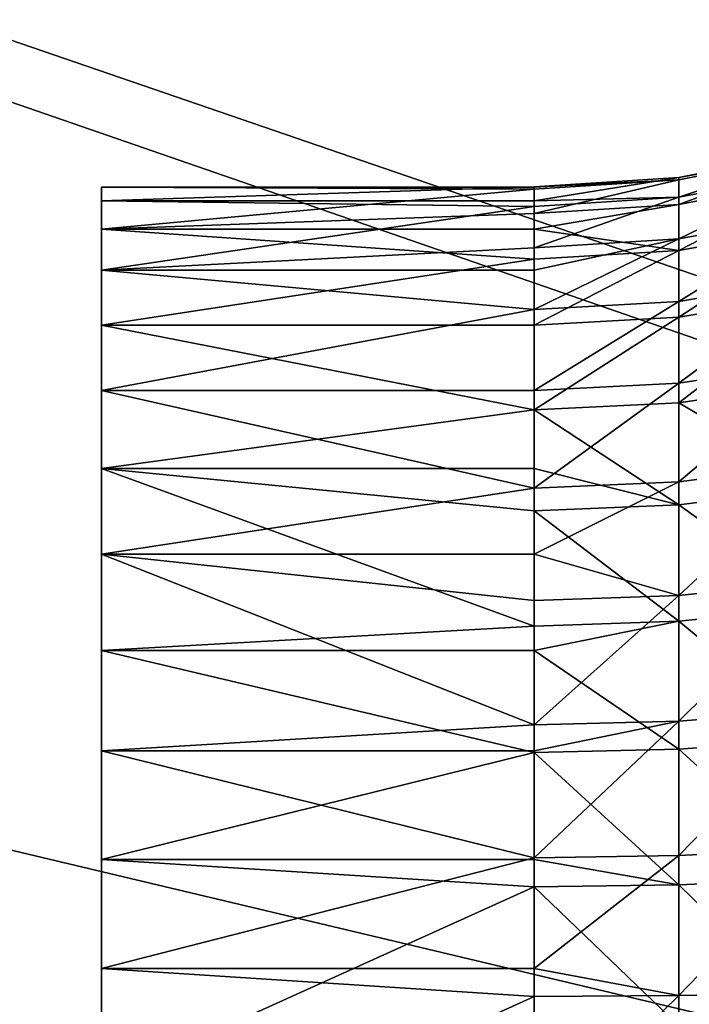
# Model space of a CAD drawing. Extents: x -118 to 117, y 0 to 85.
# Tile 62 of 132: x -44 to -31, y 48 to 67. Entities that reach past the tile are written whole.
import ezdxf

# ---------------------------------------------------------------- set-up
doc = ezdxf.new("R2010")
doc.units = 0
doc.header["$LTSCALE"] = 25.4
doc.layers.get('0').update_dxf_attribs({"color": 13, "linetype": 'CONTINUOUS'})

# ---------------------------------------------------------------- blocks, each defined once
blk = doc.blocks.new('ASSAM-4453_STL')
at = {"color": 18}
mesh = blk.add_polyface(dxfattribs=at)
corners = [(100, 16.979, 92.39), (-100, 64.551, 87.39), (-100, 16.979, 92.39), (-97.853, 84.979, 85.243), (97.853, 84.979, 85.243), (100, 64.551, 87.39)]
mesh.append_faces([[corners[k] for k in face] for face in [(0, 1, 2), (4, 0, 5)]], dxfattribs={"vtx0": -1, "color": 18})
mesh.append_faces([[corners[k] for k in face] for face in [(1, 0, 3), (3, 0, 4)]], dxfattribs={"vtx0": -1, "vtx1": -1, "color": 18})
mesh = blk.add_polyface(dxfattribs=at)
corners = [(-97.853, 84.979, 19.537), (-100, 16.979, 12.39), (-100, 64.551, 17.39), (100, 16.979, 12.39), (97.853, 84.979, 19.537), (100, 64.551, 17.39)]
mesh.append_faces([[corners[k] for k in face] for face in [(0, 1, 2), (3, 4, 5)]], dxfattribs={"vtx0": -1, "color": 18})
mesh.append_faces([[corners[k] for k in face] for face in [(1, 0, 3)]], dxfattribs={"vtx0": -1, "vtx1": -1, "color": 18})
mesh.append_faces([[corners[k] for k in face] for face in [(3, 0, 4)]], dxfattribs={"vtx0": -1, "vtx2": -1, "color": 18})
at = {"color": 7}
mesh = blk.add_polyface(dxfattribs=at)
corners = [(-96.502, 83.479, 83.893), (-100, 15.479, 91.04), (-100, 50.201, 87.39), (100, 15.479, 91.04), (96.502, 83.479, 83.893), (100, 50.201, 87.39)]
mesh.append_faces([[corners[k] for k in face] for face in [(0, 1, 2), (3, 4, 5)]], dxfattribs={"vtx0": -1, "color": 7})
mesh.append_faces([[corners[k] for k in face] for face in [(1, 0, 3)]], dxfattribs={"vtx0": -1, "vtx1": -1, "color": 7})
mesh.append_faces([[corners[k] for k in face] for face in [(3, 0, 4)]], dxfattribs={"vtx0": -1, "vtx2": -1, "color": 7})
mesh = blk.add_polyface(dxfattribs=at)
corners = [(100, 15.479, 13.741), (-100, 50.201, 17.39), (-100, 15.479, 13.741), (-96.502, 83.479, 20.888), (96.502, 83.479, 20.888), (100, 50.201, 17.39)]
mesh.append_faces([[corners[k] for k in face] for face in [(0, 1, 2), (4, 0, 5)]], dxfattribs={"vtx0": -1, "color": 7})
mesh.append_faces([[corners[k] for k in face] for face in [(1, 0, 3), (3, 0, 4)]], dxfattribs={"vtx0": -1, "vtx1": -1, "color": 7})
mesh = blk.add_polyface(dxfattribs=at)
corners = [(-31.329, 63.843, 51.806), (-28.657, 64.325, 54.528), (-28.657, 64.371, 51.773), (-31.329, 63.798, 54.478)]
mesh.append_faces([[corners[k] for k in face] for face in [(0, 1, 2), (1, 0, 3)]], dxfattribs={"vtx0": -1, "color": 7})
mesh = blk.add_polyface(dxfattribs=at)
corners = [(-31.329, 63.469, 49.16), (-28.657, 64.371, 51.773), (-28.657, 63.986, 49.045), (-31.329, 63.843, 51.806)]
mesh.append_faces([[corners[k] for k in face] for face in [(0, 1, 2), (1, 0, 3)]], dxfattribs={"vtx0": -1, "color": 7})
mesh = blk.add_polyface(dxfattribs=at)
corners = [(-31.329, 63.336, 57.109), (-28.657, 64.325, 54.528), (-31.329, 63.798, 54.478), (-28.657, 63.849, 57.242)]
mesh.append_faces([[corners[k] for k in face] for face in [(0, 1, 2), (1, 0, 3)]], dxfattribs={"vtx0": -1, "color": 7})
mesh = blk.add_polyface(dxfattribs=at)
corners = [(-31.329, 62.686, 46.606), (-28.657, 63.986, 49.045), (-28.657, 63.178, 46.411), (-31.329, 63.469, 49.16)]
mesh.append_faces([[corners[k] for k in face] for face in [(0, 1, 2), (1, 0, 3)]], dxfattribs={"vtx0": -1, "color": 7})
mesh = blk.add_polyface(dxfattribs=at)
corners = [(-31.329, 62.468, 59.636), (-28.657, 63.849, 57.242), (-31.329, 63.336, 57.109), (-28.657, 62.954, 59.847)]
mesh.append_faces([[corners[k] for k in face] for face in [(0, 1, 2), (1, 0, 3)]], dxfattribs={"vtx0": -1, "color": 7})
mesh = blk.add_polyface(dxfattribs=at)
corners = [(-34.048, 63.663, 53.933), (-34.048, 63.665, 51.817), (-42.173, 63.663, 53.933)]
mesh.append_faces([[corners[k] for k in face] for face in [(0, 1, 2)]], dxfattribs={"color": 7})
mesh = blk.add_polyface(dxfattribs=at)
corners = [(-42.173, 63.663, 53.933), (-34.048, 63.665, 51.817), (-42.173, 63.402, 49.717)]
mesh.append_faces([[corners[k] for k in face] for face in [(0, 1, 2)]], dxfattribs={"color": 7})
mesh = blk.add_polyface(dxfattribs=at)
corners = [(-34.048, 63.665, 51.817), (-34.048, 63.402, 49.717), (-42.173, 63.402, 49.717)]
mesh.append_faces([[corners[k] for k in face] for face in [(0, 1, 2)]], dxfattribs={"color": 7})
mesh = blk.add_polyface(dxfattribs=at)
corners = [(-42.173, 30.817, 58.049), (-42.173, 30.299, 49.684), (-42.173, 30.03, 53.899), (-42.173, 31.608, 45.668), (-42.173, 32.612, 61.872), (-42.173, 33.875, 42.104), (-42.173, 35.301, 65.13), (-42.173, 36.957, 39.216), (-42.173, 38.715, 67.616), (-42.173, 40.66, 37.185), (-42.173, 42.641, 69.175), (-42.173, 44.752, 36.139), (-42.173, 46.831, 69.708), (-42.173, 48.976, 36.143), (-42.173, 51.022, 69.183), (-42.173, 53.066, 37.198), (-42.173, 54.95, 67.632), (-42.173, 56.765, 39.236), (-42.173, 58.37, 65.153), (-42.173, 59.841, 42.131), (-42.173, 61.065, 61.901), (-42.173, 62.101, 45.699), (-42.173, 62.868, 58.081), (-42.173, 63.402, 49.717), (-42.173, 63.663, 53.933)]
mesh.append_faces([[corners[k] for k in face] for face in [(0, 1, 2), (23, 22, 24)]], dxfattribs={"vtx0": -1, "color": 7})
mesh.append_faces([[corners[k] for k in face] for face in [(1, 0, 3), (3, 4, 5), (5, 6, 7), (7, 8, 9), (9, 10, 11), (11, 12, 13), (13, 14, 15), (15, 16, 17), (17, 18, 19), (19, 20, 21), (21, 22, 23)]], dxfattribs={"vtx0": -1, "vtx1": -1, "color": 7})
mesh.append_faces([[corners[k] for k in face] for face in [(3, 0, 4), (5, 4, 6), (7, 6, 8), (9, 8, 10), (11, 10, 12), (13, 12, 14), (15, 14, 16), (17, 16, 18), (19, 18, 20), (21, 20, 22)]], dxfattribs={"vtx0": -1, "vtx2": -1, "color": 7})
mesh = blk.add_polyface(dxfattribs=at)
corners = [(-42.173, 62.868, 58.081), (-34.048, 63.621, 54.461), (-42.173, 63.663, 53.933)]
mesh.append_faces([[corners[k] for k in face] for face in [(0, 1, 2)]], dxfattribs={"color": 7})
mesh = blk.add_polyface(dxfattribs=at)
corners = [(-34.048, 63.621, 54.461), (-34.048, 63.663, 53.933), (-42.173, 63.663, 53.933)]
mesh.append_faces([[corners[k] for k in face] for face in [(0, 1, 2)]], dxfattribs={"color": 7})
mesh = blk.add_polyface(dxfattribs=at)
corners = [(-31.329, 63.798, 54.478), (-31.329, 63.843, 51.806), (-34.048, 63.665, 51.817)]
mesh.append_faces([[corners[k] for k in face] for face in [(0, 1, 2)]], dxfattribs={"color": 7})
mesh = blk.add_polyface(dxfattribs=at)
corners = [(-31.329, 63.843, 51.806), (-31.329, 63.469, 49.16), (-34.048, 63.402, 49.717)]
mesh.append_faces([[corners[k] for k in face] for face in [(0, 1, 2)]], dxfattribs={"color": 7})
mesh = blk.add_polyface(dxfattribs=at)
corners = [(-34.048, 63.665, 51.817), (-31.329, 63.843, 51.806), (-34.048, 63.402, 49.717)]
mesh.append_faces([[corners[k] for k in face] for face in [(0, 1, 2)]], dxfattribs={"color": 7})
mesh = blk.add_polyface(dxfattribs=at)
corners = [(-31.329, 63.798, 54.478), (-34.048, 63.663, 53.933), (-34.048, 63.621, 54.461)]
mesh.append_faces([[corners[k] for k in face] for face in [(0, 1, 2)]], dxfattribs={"color": 7})
mesh = blk.add_polyface(dxfattribs=at)
corners = [(-34.048, 63.164, 57.065), (-31.329, 63.798, 54.478), (-34.048, 63.621, 54.461), (-31.329, 63.336, 57.109)]
mesh.append_faces([[corners[k] for k in face] for face in [(0, 1, 2), (1, 0, 3)]], dxfattribs={"vtx0": -1, "color": 7})
mesh = blk.add_polyface(dxfattribs=at)
corners = [(-31.329, 63.798, 54.478), (-34.048, 63.665, 51.817), (-34.048, 63.663, 53.933)]
mesh.append_faces([[corners[k] for k in face] for face in [(0, 1, 2)]], dxfattribs={"color": 7})
mesh = blk.add_polyface(dxfattribs=at)
corners = [(-42.173, 62.868, 58.081), (-34.048, 63.164, 57.065), (-34.048, 63.621, 54.461)]
mesh.append_faces([[corners[k] for k in face] for face in [(0, 1, 2)]], dxfattribs={"color": 7})
mesh = blk.add_polyface(dxfattribs=at)
corners = [(-42.173, 63.402, 49.717), (-34.048, 63.295, 49.199), (-42.173, 62.101, 45.699)]
mesh.append_faces([[corners[k] for k in face] for face in [(0, 1, 2)]], dxfattribs={"color": 7})
mesh = blk.add_polyface(dxfattribs=at)
corners = [(-34.048, 63.402, 49.717), (-34.048, 63.295, 49.199), (-42.173, 63.402, 49.717)]
mesh.append_faces([[corners[k] for k in face] for face in [(0, 1, 2)]], dxfattribs={"color": 7})
mesh = blk.add_polyface(dxfattribs=at)
corners = [(-34.048, 63.295, 49.199), (-34.048, 62.521, 46.671), (-42.173, 62.101, 45.699)]
mesh.append_faces([[corners[k] for k in face] for face in [(0, 1, 2)]], dxfattribs={"color": 7})
mesh = blk.add_polyface(dxfattribs=at)
corners = [(-34.048, 63.402, 49.717), (-31.329, 63.469, 49.16), (-34.048, 63.295, 49.199)]
mesh.append_faces([[corners[k] for k in face] for face in [(0, 1, 2)]], dxfattribs={"color": 7})
mesh = blk.add_polyface(dxfattribs=at)
corners = [(-34.048, 62.521, 46.671), (-31.329, 63.469, 49.16), (-31.329, 62.686, 46.606), (-34.048, 63.295, 49.199)]
mesh.append_faces([[corners[k] for k in face] for face in [(0, 1, 2), (1, 0, 3)]], dxfattribs={"vtx0": -1, "color": 7})
mesh = blk.add_polyface(dxfattribs=at)
corners = [(-34.048, 62.868, 58.081), (-31.329, 63.336, 57.109), (-34.048, 63.164, 57.065)]
mesh.append_faces([[corners[k] for k in face] for face in [(0, 1, 2)]], dxfattribs={"color": 7})
mesh = blk.add_polyface(dxfattribs=at)
corners = [(-31.329, 62.468, 59.636), (-31.329, 63.336, 57.109), (-34.048, 62.868, 58.081)]
mesh.append_faces([[corners[k] for k in face] for face in [(0, 1, 2)]], dxfattribs={"color": 7})
mesh = blk.add_polyface(dxfattribs=at)
corners = [(-34.048, 62.868, 58.081), (-34.048, 63.164, 57.065), (-42.173, 62.868, 58.081)]
mesh.append_faces([[corners[k] for k in face] for face in [(0, 1, 2)]], dxfattribs={"color": 7})
mesh = blk.add_polyface(dxfattribs=at)
corners = [(-31.329, 61.513, 44.205), (-28.657, 63.178, 46.411), (-28.657, 61.969, 43.936), (-31.329, 62.686, 46.606)]
mesh.append_faces([[corners[k] for k in face] for face in [(0, 1, 2), (1, 0, 3)]], dxfattribs={"vtx0": -1, "color": 7})
mesh = blk.add_polyface(dxfattribs=at)
corners = [(-31.329, 61.215, 61.996), (-28.657, 62.954, 59.847), (-31.329, 62.468, 59.636), (-28.657, 61.662, 62.281)]
mesh.append_faces([[corners[k] for k in face] for face in [(0, 1, 2), (1, 0, 3)]], dxfattribs={"vtx0": -1, "color": 7})
mesh = blk.add_polyface(dxfattribs=at)
corners = [(-34.048, 62.305, 59.566), (-34.048, 62.868, 58.081), (-42.173, 62.868, 58.081)]
mesh.append_faces([[corners[k] for k in face] for face in [(0, 1, 2)]], dxfattribs={"color": 7})
mesh = blk.add_polyface(dxfattribs=at)
corners = [(-42.173, 61.065, 61.901), (-34.048, 62.305, 59.566), (-42.173, 62.868, 58.081)]
mesh.append_faces([[corners[k] for k in face] for face in [(0, 1, 2)]], dxfattribs={"color": 7})
mesh = blk.add_polyface(dxfattribs=at)
corners = [(-31.329, 62.468, 59.636), (-34.048, 62.868, 58.081), (-34.048, 62.305, 59.566)]
mesh.append_faces([[corners[k] for k in face] for face in [(0, 1, 2)]], dxfattribs={"color": 7})
mesh = blk.add_polyface(dxfattribs=at)
corners = [(-31.329, 62.686, 46.606), (-31.329, 61.513, 44.205), (-34.048, 61.36, 44.295)]
mesh.append_faces([[corners[k] for k in face] for face in [(0, 1, 2)]], dxfattribs={"color": 7})
mesh = blk.add_polyface(dxfattribs=at)
corners = [(-31.329, 62.686, 46.606), (-34.048, 61.36, 44.295), (-34.048, 62.101, 45.699)]
mesh.append_faces([[corners[k] for k in face] for face in [(0, 1, 2)]], dxfattribs={"color": 7})
mesh = blk.add_polyface(dxfattribs=at)
corners = [(-34.048, 62.521, 46.671), (-31.329, 62.686, 46.606), (-34.048, 62.101, 45.699)]
mesh.append_faces([[corners[k] for k in face] for face in [(0, 1, 2)]], dxfattribs={"color": 7})
mesh = blk.add_polyface(dxfattribs=at)
corners = [(-34.048, 62.521, 46.671), (-34.048, 62.101, 45.699), (-42.173, 62.101, 45.699)]
mesh.append_faces([[corners[k] for k in face] for face in [(0, 1, 2)]], dxfattribs={"color": 7})
mesh = blk.add_polyface(dxfattribs=at)
corners = [(-34.048, 61.065, 61.901), (-31.329, 62.468, 59.636), (-34.048, 62.305, 59.566), (-31.329, 61.215, 61.996)]
mesh.append_faces([[corners[k] for k in face] for face in [(0, 1, 2), (1, 0, 3)]], dxfattribs={"vtx0": -1, "color": 7})
mesh = blk.add_polyface(dxfattribs=at)
corners = [(-34.048, 61.065, 61.901), (-34.048, 62.305, 59.566), (-42.173, 61.065, 61.901)]
mesh.append_faces([[corners[k] for k in face] for face in [(0, 1, 2)]], dxfattribs={"color": 7})
mesh = blk.add_polyface(dxfattribs=at)
corners = [(-34.048, 62.101, 45.699), (-34.048, 61.36, 44.295), (-42.173, 62.101, 45.699)]
mesh.append_faces([[corners[k] for k in face] for face in [(0, 1, 2)]], dxfattribs={"color": 7})
mesh = blk.add_polyface(dxfattribs=at)
corners = [(-42.173, 62.101, 45.699), (-34.048, 61.36, 44.295), (-42.173, 59.841, 42.131)]
mesh.append_faces([[corners[k] for k in face] for face in [(0, 1, 2)]], dxfattribs={"color": 7})
mesh = blk.add_polyface(dxfattribs=at)
corners = [(-31.329, 59.978, 42.018), (-28.657, 61.969, 43.936), (-28.657, 60.387, 41.68), (-31.329, 61.513, 44.205)]
mesh.append_faces([[corners[k] for k in face] for face in [(0, 1, 2), (1, 0, 3)]], dxfattribs={"vtx0": -1, "color": 7})
mesh = blk.add_polyface(dxfattribs=at)
corners = [(-31.329, 59.609, 64.132), (-28.657, 61.662, 62.281), (-31.329, 61.215, 61.996), (-28.657, 60.006, 64.482)]
mesh.append_faces([[corners[k] for k in face] for face in [(0, 1, 2), (1, 0, 3)]], dxfattribs={"vtx0": -1, "color": 7})
mesh = blk.add_polyface(dxfattribs=at)
corners = [(-34.048, 59.841, 42.131), (-31.329, 61.513, 44.205), (-31.329, 59.978, 42.018), (-34.048, 61.36, 44.295)]
mesh.append_faces([[corners[k] for k in face] for face in [(0, 1, 2), (1, 0, 3)]], dxfattribs={"vtx0": -1, "color": 7})
mesh = blk.add_polyface(dxfattribs=at)
corners = [(-34.048, 61.36, 44.295), (-34.048, 59.841, 42.131), (-42.173, 59.841, 42.131)]
mesh.append_faces([[corners[k] for k in face] for face in [(0, 1, 2)]], dxfattribs={"color": 7})
mesh = blk.add_polyface(dxfattribs=at)
corners = [(-34.048, 59.476, 64.014), (-31.329, 61.215, 61.996), (-34.048, 61.065, 61.901), (-31.329, 59.609, 64.132)]
mesh.append_faces([[corners[k] for k in face] for face in [(0, 1, 2), (1, 0, 3)]], dxfattribs={"vtx0": -1, "color": 7})
mesh = blk.add_polyface(dxfattribs=at)
corners = [(-42.173, 58.37, 65.153), (-34.048, 59.476, 64.014), (-42.173, 61.065, 61.901)]
mesh.append_faces([[corners[k] for k in face] for face in [(0, 1, 2)]], dxfattribs={"color": 7})
mesh = blk.add_polyface(dxfattribs=at)
corners = [(-34.048, 59.476, 64.014), (-34.048, 61.065, 61.901), (-42.173, 61.065, 61.901)]
mesh.append_faces([[corners[k] for k in face] for face in [(0, 1, 2)]], dxfattribs={"color": 7})
mesh = blk.add_polyface(dxfattribs=at)
corners = [(-31.329, 58.121, 40.097), (-28.657, 60.387, 41.68), (-28.657, 58.472, 39.7), (-31.329, 59.978, 42.018)]
mesh.append_faces([[corners[k] for k in face] for face in [(0, 1, 2), (1, 0, 3)]], dxfattribs={"vtx0": -1, "color": 7})
mesh = blk.add_polyface(dxfattribs=at)
corners = [(-34.048, 58.003, 40.23), (-31.329, 59.978, 42.018), (-31.329, 58.121, 40.097), (-34.048, 59.841, 42.131)]
mesh.append_faces([[corners[k] for k in face] for face in [(0, 1, 2), (1, 0, 3)]], dxfattribs={"vtx0": -1, "color": 7})
mesh = blk.add_polyface(dxfattribs=at)
corners = [(-28.657, 58.025, 66.397), (-31.329, 59.609, 64.132), (-31.329, 57.688, 65.989), (-28.657, 60.006, 64.482)]
mesh.append_faces([[corners[k] for k in face] for face in [(0, 1, 2), (1, 0, 3)]], dxfattribs={"vtx0": -1, "color": 7})
mesh = blk.add_polyface(dxfattribs=at)
corners = [(-34.048, 58.003, 40.23), (-42.173, 56.765, 39.236), (-42.173, 59.841, 42.131)]
mesh.append_faces([[corners[k] for k in face] for face in [(0, 1, 2)]], dxfattribs={"color": 7})
mesh = blk.add_polyface(dxfattribs=at)
corners = [(-34.048, 59.841, 42.131), (-34.048, 58.003, 40.23), (-42.173, 59.841, 42.131)]
mesh.append_faces([[corners[k] for k in face] for face in [(0, 1, 2)]], dxfattribs={"color": 7})
mesh = blk.add_polyface(dxfattribs=at)
corners = [(-31.329, 59.609, 64.132), (-34.048, 59.476, 64.014), (-31.329, 57.688, 65.989)]
mesh.append_faces([[corners[k] for k in face] for face in [(0, 1, 2)]], dxfattribs={"color": 7})
mesh = blk.add_polyface(dxfattribs=at)
corners = [(-34.048, 58.37, 65.153), (-34.048, 59.476, 64.014), (-42.173, 58.37, 65.153)]
mesh.append_faces([[corners[k] for k in face] for face in [(0, 1, 2)]], dxfattribs={"color": 7})
mesh = blk.add_polyface(dxfattribs=at)
corners = [(-31.329, 57.688, 65.989), (-34.048, 59.476, 64.014), (-34.048, 58.37, 65.153)]
mesh.append_faces([[corners[k] for k in face] for face in [(0, 1, 2)]], dxfattribs={"color": 7})
mesh = blk.add_polyface(dxfattribs=at)
corners = [(-34.048, 57.575, 65.852), (-42.173, 58.37, 65.153), (-34.048, 55.41, 67.37)]
mesh.append_faces([[corners[k] for k in face] for face in [(0, 1, 2)]], dxfattribs={"color": 7})
mesh = blk.add_polyface(dxfattribs=at)
corners = [(-34.048, 55.41, 67.37), (-42.173, 58.37, 65.153), (-42.173, 54.95, 67.632)]
mesh.append_faces([[corners[k] for k in face] for face in [(0, 1, 2)]], dxfattribs={"color": 7})
mesh = blk.add_polyface(dxfattribs=at)
corners = [(-34.048, 58.37, 65.153), (-42.173, 58.37, 65.153), (-34.048, 57.575, 65.852)]
mesh.append_faces([[corners[k] for k in face] for face in [(0, 1, 2)]], dxfattribs={"color": 7})
mesh = blk.add_polyface(dxfattribs=at)
corners = [(-31.329, 57.688, 65.989), (-34.048, 58.37, 65.153), (-34.048, 57.575, 65.852)]
mesh.append_faces([[corners[k] for k in face] for face in [(0, 1, 2)]], dxfattribs={"color": 7})
mesh = blk.add_polyface(dxfattribs=at)
corners = [(-28.657, 58.472, 39.7), (-31.329, 55.986, 38.49), (-31.329, 58.121, 40.097), (-28.657, 56.27, 38.044)]
mesh.append_faces([[corners[k] for k in face] for face in [(0, 1, 2), (1, 0, 3)]], dxfattribs={"vtx0": -1, "color": 7})
mesh = blk.add_polyface(dxfattribs=at)
corners = [(-31.329, 55.986, 38.49), (-34.048, 56.765, 39.236), (-31.329, 58.121, 40.097)]
mesh.append_faces([[corners[k] for k in face] for face in [(0, 1, 2)]], dxfattribs={"color": 7})
mesh = blk.add_polyface(dxfattribs=at)
corners = [(-31.329, 58.121, 40.097), (-34.048, 56.765, 39.236), (-34.048, 58.003, 40.23)]
mesh.append_faces([[corners[k] for k in face] for face in [(0, 1, 2)]], dxfattribs={"color": 7})
mesh = blk.add_polyface(dxfattribs=at)
corners = [(-34.048, 56.765, 39.236), (-42.173, 56.765, 39.236), (-34.048, 58.003, 40.23)]
mesh.append_faces([[corners[k] for k in face] for face in [(0, 1, 2)]], dxfattribs={"color": 7})
mesh = blk.add_polyface(dxfattribs=at)
corners = [(-28.657, 55.77, 67.979), (-31.329, 57.688, 65.989), (-31.329, 55.5, 67.523), (-28.657, 58.025, 66.397)]
mesh.append_faces([[corners[k] for k in face] for face in [(0, 1, 2), (1, 0, 3)]], dxfattribs={"vtx0": -1, "color": 7})
mesh = blk.add_polyface(dxfattribs=at)
corners = [(-31.329, 55.5, 67.523), (-34.048, 57.575, 65.852), (-34.048, 55.41, 67.37), (-31.329, 57.688, 65.989)]
mesh.append_faces([[corners[k] for k in face] for face in [(0, 1, 2), (1, 0, 3)]], dxfattribs={"vtx0": -1, "color": 7})
mesh = blk.add_polyface(dxfattribs=at)
corners = [(-34.048, 55.891, 38.64), (-42.173, 56.765, 39.236), (-34.048, 56.765, 39.236)]
mesh.append_faces([[corners[k] for k in face] for face in [(0, 1, 2)]], dxfattribs={"color": 7})
mesh = blk.add_polyface(dxfattribs=at)
corners = [(-34.048, 53.555, 37.401), (-42.173, 56.765, 39.236), (-34.048, 55.891, 38.64)]
mesh.append_faces([[corners[k] for k in face] for face in [(0, 1, 2)]], dxfattribs={"color": 7})
mesh = blk.add_polyface(dxfattribs=at)
corners = [(-34.048, 53.555, 37.401), (-42.173, 53.066, 37.198), (-42.173, 56.765, 39.236)]
mesh.append_faces([[corners[k] for k in face] for face in [(0, 1, 2)]], dxfattribs={"color": 7})
mesh = blk.add_polyface(dxfattribs=at)
corners = [(-31.329, 55.986, 38.49), (-34.048, 55.891, 38.64), (-34.048, 56.765, 39.236)]
mesh.append_faces([[corners[k] for k in face] for face in [(0, 1, 2)]], dxfattribs={"color": 7})
mesh = blk.add_polyface(dxfattribs=at)
corners = [(-28.657, 56.27, 38.044), (-31.329, 53.626, 37.238), (-31.329, 55.986, 38.49), (-28.657, 53.837, 36.752)]
mesh.append_faces([[corners[k] for k in face] for face in [(0, 1, 2), (1, 0, 3)]], dxfattribs={"vtx0": -1, "color": 7})
mesh = blk.add_polyface(dxfattribs=at)
corners = [(-31.329, 55.986, 38.49), (-34.048, 53.555, 37.401), (-34.048, 55.891, 38.64), (-31.329, 53.626, 37.238)]
mesh.append_faces([[corners[k] for k in face] for face in [(0, 1, 2), (1, 0, 3)]], dxfattribs={"vtx0": -1, "color": 7})
mesh = blk.add_polyface(dxfattribs=at)
corners = [(-28.657, 53.294, 69.189), (-31.329, 55.5, 67.523), (-31.329, 53.1, 68.696), (-28.657, 55.77, 67.979)]
mesh.append_faces([[corners[k] for k in face] for face in [(0, 1, 2), (1, 0, 3)]], dxfattribs={"vtx0": -1, "color": 7})
mesh = blk.add_polyface(dxfattribs=at)
corners = [(-34.048, 55.41, 67.37), (-42.173, 54.95, 67.632), (-34.048, 54.95, 67.632)]
mesh.append_faces([[corners[k] for k in face] for face in [(0, 1, 2)]], dxfattribs={"color": 7})
mesh = blk.add_polyface(dxfattribs=at)
corners = [(-31.329, 55.5, 67.523), (-34.048, 55.41, 67.37), (-34.048, 54.95, 67.632)]
mesh.append_faces([[corners[k] for k in face] for face in [(0, 1, 2)]], dxfattribs={"color": 7})
mesh = blk.add_polyface(dxfattribs=at)
corners = [(-31.329, 55.5, 67.523), (-34.048, 54.95, 67.632), (-31.329, 53.1, 68.696)]
mesh.append_faces([[corners[k] for k in face] for face in [(0, 1, 2)]], dxfattribs={"color": 7})
mesh = blk.add_polyface(dxfattribs=at)
corners = [(-34.048, 53.035, 68.531), (-42.173, 54.95, 67.632), (-42.173, 51.022, 69.183)]
mesh.append_faces([[corners[k] for k in face] for face in [(0, 1, 2)]], dxfattribs={"color": 7})
mesh = blk.add_polyface(dxfattribs=at)
corners = [(-34.048, 54.95, 67.632), (-42.173, 54.95, 67.632), (-34.048, 53.035, 68.531)]
mesh.append_faces([[corners[k] for k in face] for face in [(0, 1, 2)]], dxfattribs={"color": 7})
mesh = blk.add_polyface(dxfattribs=at)
corners = [(-31.329, 53.1, 68.696), (-34.048, 54.95, 67.632), (-34.048, 53.035, 68.531)]
mesh.append_faces([[corners[k] for k in face] for face in [(0, 1, 2)]], dxfattribs={"color": 7})
mesh = blk.add_polyface(dxfattribs=at)
corners = [(-28.657, 53.837, 36.752), (-31.329, 51.099, 36.37), (-31.329, 53.626, 37.238), (-28.657, 51.231, 35.857)]
mesh.append_faces([[corners[k] for k in face] for face in [(0, 1, 2), (1, 0, 3)]], dxfattribs={"vtx0": -1, "color": 7})
mesh = blk.add_polyface(dxfattribs=at)
corners = [(-34.048, 53.066, 37.198), (-42.173, 53.066, 37.198), (-34.048, 53.555, 37.401)]
mesh.append_faces([[corners[k] for k in face] for face in [(0, 1, 2)]], dxfattribs={"color": 7})
mesh = blk.add_polyface(dxfattribs=at)
corners = [(-31.329, 53.626, 37.238), (-34.048, 53.066, 37.198), (-34.048, 53.555, 37.401)]
mesh.append_faces([[corners[k] for k in face] for face in [(0, 1, 2)]], dxfattribs={"color": 7})
mesh = blk.add_polyface(dxfattribs=at)
corners = [(-31.329, 51.099, 36.37), (-34.048, 51.054, 36.542), (-31.329, 53.626, 37.238)]
mesh.append_faces([[corners[k] for k in face] for face in [(0, 1, 2)]], dxfattribs={"color": 7})
mesh = blk.add_polyface(dxfattribs=at)
corners = [(-31.329, 53.626, 37.238), (-34.048, 51.054, 36.542), (-34.048, 53.066, 37.198)]
mesh.append_faces([[corners[k] for k in face] for face in [(0, 1, 2)]], dxfattribs={"color": 7})
mesh = blk.add_polyface(dxfattribs=at)
corners = [(-28.657, 50.66, 69.996), (-31.329, 53.1, 68.696), (-31.329, 50.545, 69.479), (-28.657, 53.294, 69.189)]
mesh.append_faces([[corners[k] for k in face] for face in [(0, 1, 2), (1, 0, 3)]], dxfattribs={"vtx0": -1, "color": 7})
mesh = blk.add_polyface(dxfattribs=at)
corners = [(-34.048, 51.054, 36.542), (-42.173, 53.066, 37.198), (-34.048, 53.066, 37.198)]
mesh.append_faces([[corners[k] for k in face] for face in [(0, 1, 2)]], dxfattribs={"color": 7})
mesh = blk.add_polyface(dxfattribs=at)
corners = [(-34.048, 51.054, 36.542), (-42.173, 48.976, 36.143), (-42.173, 53.066, 37.198)]
mesh.append_faces([[corners[k] for k in face] for face in [(0, 1, 2)]], dxfattribs={"color": 7})
mesh = blk.add_polyface(dxfattribs=at)
corners = [(-34.048, 53.035, 68.531), (-42.173, 51.022, 69.183), (-34.048, 51.022, 69.183)]
mesh.append_faces([[corners[k] for k in face] for face in [(0, 1, 2)]], dxfattribs={"color": 7})
mesh = blk.add_polyface(dxfattribs=at)
corners = [(-31.329, 53.1, 68.696), (-34.048, 53.035, 68.531), (-31.329, 50.545, 69.479)]
mesh.append_faces([[corners[k] for k in face] for face in [(0, 1, 2)]], dxfattribs={"color": 7})
mesh = blk.add_polyface(dxfattribs=at)
corners = [(-31.329, 50.545, 69.479), (-34.048, 53.035, 68.531), (-34.048, 51.022, 69.183)]
mesh.append_faces([[corners[k] for k in face] for face in [(0, 1, 2)]], dxfattribs={"color": 7})
mesh = blk.add_polyface(dxfattribs=at)
corners = [(-31.329, 48.467, 35.908), (-34.048, 48.976, 36.143), (-31.329, 51.099, 36.37)]
mesh.append_faces([[corners[k] for k in face] for face in [(0, 1, 2)]], dxfattribs={"color": 7})
mesh = blk.add_polyface(dxfattribs=at)
corners = [(-31.329, 51.099, 36.37), (-34.048, 48.976, 36.143), (-34.048, 51.054, 36.542)]
mesh.append_faces([[corners[k] for k in face] for face in [(0, 1, 2)]], dxfattribs={"color": 7})
mesh = blk.add_polyface(dxfattribs=at)
corners = [(-28.657, 51.231, 35.857), (-31.329, 48.467, 35.908), (-31.329, 51.099, 36.37), (-28.657, 48.517, 35.381)]
mesh.append_faces([[corners[k] for k in face] for face in [(0, 1, 2), (1, 0, 3)]], dxfattribs={"vtx0": -1, "color": 7})
mesh = blk.add_polyface(dxfattribs=at)
corners = [(-34.048, 48.976, 36.143), (-42.173, 48.976, 36.143), (-34.048, 51.054, 36.542)]
mesh.append_faces([[corners[k] for k in face] for face in [(0, 1, 2)]], dxfattribs={"color": 7})
mesh = blk.add_polyface(dxfattribs=at)
corners = [(-34.048, 50.507, 69.306), (-42.173, 51.022, 69.183), (-42.173, 46.831, 69.708)]
mesh.append_faces([[corners[k] for k in face] for face in [(0, 1, 2)]], dxfattribs={"color": 7})
mesh = blk.add_polyface(dxfattribs=at)
corners = [(-34.048, 51.022, 69.183), (-42.173, 51.022, 69.183), (-34.048, 50.507, 69.306)]
mesh.append_faces([[corners[k] for k in face] for face in [(0, 1, 2)]], dxfattribs={"color": 7})
mesh = blk.add_polyface(dxfattribs=at)
corners = [(-31.329, 50.545, 69.479), (-34.048, 51.022, 69.183), (-34.048, 50.507, 69.306)]
mesh.append_faces([[corners[k] for k in face] for face in [(0, 1, 2)]], dxfattribs={"color": 7})
mesh = blk.add_polyface(dxfattribs=at)
corners = [(-31.329, 47.9, 69.853), (-34.048, 50.507, 69.306), (-34.048, 47.889, 69.676), (-31.329, 50.545, 69.479)]
mesh.append_faces([[corners[k] for k in face] for face in [(0, 1, 2), (1, 0, 3)]], dxfattribs={"vtx0": -1, "color": 7})
mesh = blk.add_polyface(dxfattribs=at)
corners = [(-28.657, 47.932, 70.382), (-31.329, 50.545, 69.479), (-31.329, 47.9, 69.853), (-28.657, 50.66, 69.996)]
mesh.append_faces([[corners[k] for k in face] for face in [(0, 1, 2), (1, 0, 3)]], dxfattribs={"vtx0": -1, "color": 7})
mesh = blk.add_polyface(dxfattribs=at)
corners = [(-34.048, 50.507, 69.306), (-42.173, 46.831, 69.708), (-34.048, 47.889, 69.676)]
mesh.append_faces([[corners[k] for k in face] for face in [(0, 1, 2)]], dxfattribs={"color": 7})
mesh = blk.add_polyface(dxfattribs=at)
corners = [(-34.048, 48.45, 36.085), (-42.173, 44.752, 36.139), (-42.173, 48.976, 36.143)]
mesh.append_faces([[corners[k] for k in face] for face in [(0, 1, 2)]], dxfattribs={"color": 7})
mesh = blk.add_polyface(dxfattribs=at)
corners = [(-34.048, 48.45, 36.085), (-42.173, 48.976, 36.143), (-34.048, 48.976, 36.143)]
mesh.append_faces([[corners[k] for k in face] for face in [(0, 1, 2)]], dxfattribs={"color": 7})
mesh = blk.add_polyface(dxfattribs=at)
corners = [(-31.329, 48.467, 35.908), (-34.048, 48.45, 36.085), (-34.048, 48.976, 36.143)]
mesh.append_faces([[corners[k] for k in face] for face in [(0, 1, 2)]], dxfattribs={"color": 7})
mesh = blk.add_polyface(dxfattribs=at)
corners = [(-28.657, 48.517, 35.381), (-31.329, 45.795, 35.863), (-31.329, 48.467, 35.908), (-28.657, 45.763, 35.334)]
mesh.append_faces([[corners[k] for k in face] for face in [(0, 1, 2), (1, 0, 3)]], dxfattribs={"vtx0": -1, "color": 7})
mesh = blk.add_polyface(dxfattribs=at)
corners = [(-34.048, 45.806, 36.04), (-42.173, 44.752, 36.139), (-34.048, 48.45, 36.085)]
mesh.append_faces([[corners[k] for k in face] for face in [(0, 1, 2)]], dxfattribs={"color": 7})
mesh = blk.add_polyface(dxfattribs=at)
corners = [(-31.329, 48.467, 35.908), (-34.048, 45.806, 36.04), (-34.048, 48.45, 36.085), (-31.329, 45.795, 35.863)]
mesh.append_faces([[corners[k] for k in face] for face in [(0, 1, 2), (1, 0, 3)]], dxfattribs={"vtx0": -1, "color": 7})

msp = doc.modelspace()

# ---------------------------------------------------------------- block references
at = {"color": 0}
msp.add_blockref('ASSAM-4453_STL', (0, 0), dxfattribs=at)

doc.saveas('drawing.dxf')
